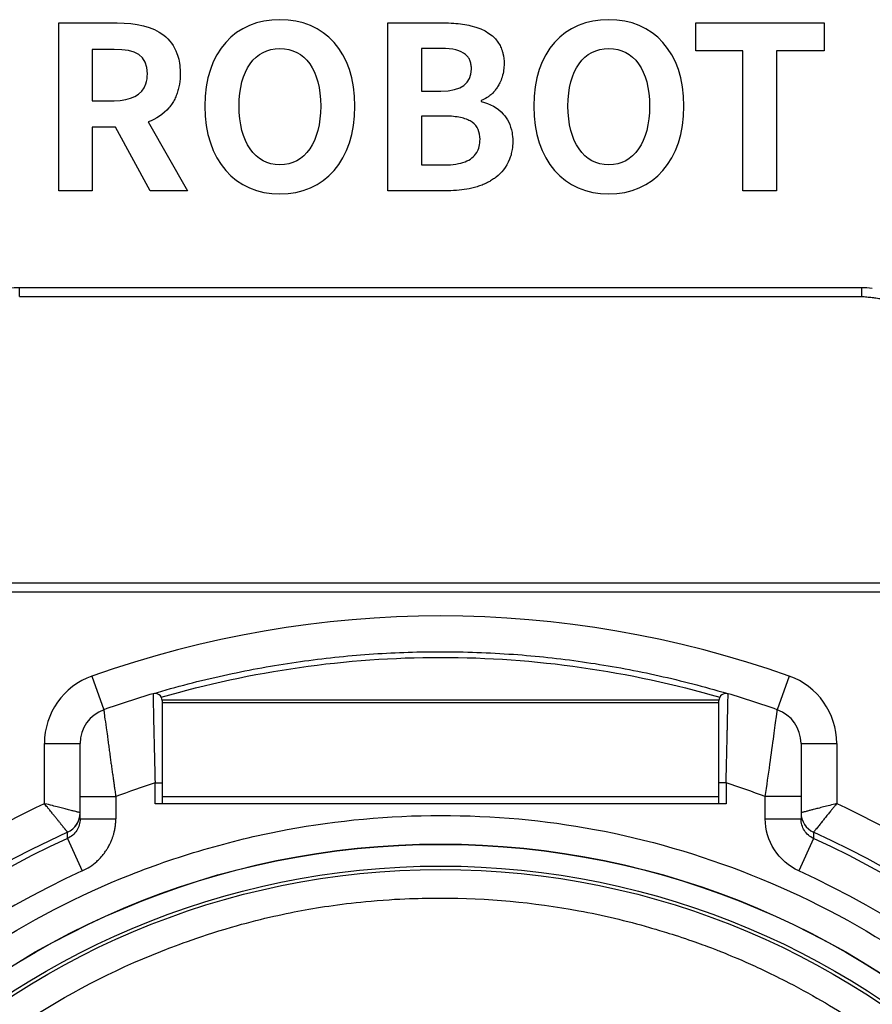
# Model space of a CAD drawing. Header units: millimetres. Extents: x 0 to 2376, y 0 to 1680.
# Tile 28 of 56: x 1149 to 1161, y 748 to 762. Entities that reach past the tile are written whole.
import ezdxf

# ---------------------------------------------------------------- set-up
doc = ezdxf.new("R2010")
doc.units = ezdxf.units.MM
doc.header["$LTSCALE"] = 0.2

# ---------------------------------------------------------------- blocks, each defined once
blk = doc.blocks.new('A$Cdbfcb4cb')
for p, q in [((-100.349, 61.554), (-100.349, 63.904)), ((-100.349, 63.904), (-99.53, 63.904)), ((-95.739, 61.554), (-95.739, 63.904)), ((-95.739, 63.904), (-94.961, 63.904)), ((-91.425, 63.514), (-91.425, 63.904)), ((-91.425, 63.904), (-89.627, 63.904)), ((-89.627, 63.904), (-89.627, 63.514)), ((-99.574, 63.533), (-99.879, 63.533)), ((-99.879, 63.533), (-99.879, 62.815)), ((-95.269, 63.546), (-95.269, 62.949)), ((-94.99, 63.546), (-95.269, 63.546)), ((-90.764, 63.514), (-91.425, 63.514)), ((-90.764, 61.554), (-90.764, 63.514)), ((-90.294, 63.514), (-90.294, 61.554)), ((-89.627, 63.514), (-90.294, 63.514)), ((-95.269, 62.949), (-94.996, 62.949)), ((-99.879, 62.815), (-99.574, 62.815)), ((-94.431, 62.818), (-94.431, 62.802)), ((-95.269, 62.599), (-95.269, 61.916)), ((-94.942, 62.599), (-95.269, 62.599)), ((-99.095, 62.517), (-98.546, 61.554)), ((-99.552, 62.444), (-99.879, 62.444)), ((-99.879, 62.444), (-99.879, 61.554)), ((-99.07, 61.554), (-99.552, 62.444)), ((-95.269, 61.916), (-94.942, 61.916)), ((-99.879, 61.554), (-100.349, 61.554)), ((-98.546, 61.554), (-99.07, 61.554)), ((-94.901, 61.554), (-95.739, 61.554)), ((-90.294, 61.554), (-90.764, 61.554)), ((-100.897, 60.2), (-89.103, 60.2)), ((-100.897, 60.075), (-100.897, 60.2)), ((-89.103, 60.2), (-89.103, 60.075)), ((-100.897, 60.075), (-89.103, 60.075)), ((-87.336, 56.058), (-102.664, 56.058)), ((-87.336, 55.933), (-102.664, 55.933)), ((-99.885, 54.759), (-99.717, 54.287)), ((-90.115, 54.759), (-90.283, 54.287)), ((-91.1, 54.421), (-98.9, 54.421)), ((-98.9, 54.416), (-98.9, 52.968)), ((-98.9, 54.387), (-91.1, 54.387)), ((-91.1, 52.968), (-91.1, 54.416)), ((-100.55, 52.974), (-100.55, 53.816)), ((-100.55, 53.816), (-100.05, 53.816)), ((-100.05, 52.76), (-100.05, 53.816)), ((-89.95, 53.816), (-89.45, 53.816)), ((-89.95, 53.816), (-89.95, 52.76)), ((-89.45, 53.816), (-89.45, 52.974)), ((-99, 52.968), (-99, 53.264)), ((-99, 53.264), (-98.9, 53.264)), ((-91, 53.264), (-91.1, 53.264)), ((-91, 53.264), (-91, 52.968)), ((-100.05, 53.071), (-99.55, 53.071)), ((-99.55, 53.071), (-99.55, 52.76)), ((-91, 52.968), (-99, 52.968)), ((-91.1, 53.07), (-98.9, 53.07)), ((-90.45, 52.76), (-90.45, 53.071)), ((-89.95, 53.071), (-90.45, 53.071)), ((-100.05, 52.76), (-99.55, 52.76)), ((-90.45, 52.76), (-89.95, 52.76)), ((-100.226, 52.486), (-100.019, 52.031)), ((-89.774, 52.486), (-89.981, 52.031))]:
    blk.add_line(p, q)
for radius in [11.407, 11.403, 11.099, 11.051]:
    blk.add_circle((-95, 41), radius)
for centre, radius, start, end in [((-95, 41), 14.6, 70.4543, 109.5457), ((-99.55, 53.816), 1, 109.5457, 180), ((-90.45, 53.816), 1, 0, 70.4543), ((-95, 41), 14.1, 106.6015, 109.5457), ((-99, 54.416), 0.1, 0, 106.6015), ((-91, 54.416), 0.1, 73.3985, 180), ((-95, 41), 14.1, 70.4543, 73.3985), ((-99.55, 53.816), 0.5, 109.5457, 180), ((-90.45, 53.816), 0.5, 0, 70.4543), ((-95, 41), 12.9, 108.0639, 110.6534), ((-95, 41), 12.9, 69.3466, 71.9361), ((-95, 41), 12.697, 114.3067, 65.6933), ((-95, 41), 12.619, 114.4631, 65.5369)]:
    blk.add_arc(centre, radius, start, end)
for centre, major_axis, ratio, start_param, end_param in [((-100.35, 52.845), (0, -0.3), 0.999992, 0.424241, 1.570796), ((-100.35, 52.845), (0.273, 0.123), 0.999989, 4.712389, 5.858965), ((-89.65, 52.845), (-0.273, 0.123), 0.999992, 0.424246, 1.570796), ((-89.65, 52.845), (-0.273, 0.123), 0.999989, 0.42422, 1.570796), ((-95, 41), (2.909, -11.765), 0.999998, 3.326169, 6.040807), ((-95, 41), (-2.224, -11.913), 0.999998, 0.184575, 2.899213)]:
    blk.add_ellipse(centre, major_axis=major_axis, ratio=ratio, start_param=start_param, end_param=end_param)
for points, knots in [([(-99.53, 63.904), (-99.266, 63.904), (-99.034, 63.853), (-98.879, 63.733), (-98.793, 63.667), (-98.731, 63.581), (-98.693, 63.477), (-98.667, 63.408), (-98.653, 63.332), (-98.649, 63.247), (-98.648, 63.229), (-98.647, 63.212), (-98.647, 63.193), (-98.647, 63.151), (-98.651, 63.092), (-98.659, 63.044), (-98.663, 63.02), (-98.668, 62.996), (-98.674, 62.973), (-98.68, 62.949), (-98.687, 62.927), (-98.695, 62.904), (-98.704, 62.881), (-98.714, 62.858), (-98.725, 62.836), (-98.736, 62.815), (-98.748, 62.794), (-98.761, 62.774), (-98.775, 62.754), (-98.789, 62.735), (-98.805, 62.717), (-98.883, 62.624), (-98.988, 62.558), (-99.095, 62.517)], [-8, -8, -8, -8, -7.46396, -7.46396, -7.46396, -7.168925, -7.168925, -7.168925, -6.971798, -6.971798, -6.971798, -6.92792, -6.92792, -6.92792, -6.777011, -6.777011, -6.777011, -6.701402, -6.701402, -6.701402, -6.626237, -6.626237, -6.626237, -6.547957, -6.547957, -6.547957, -6.471498, -6.471498, -6.471498, -6.393781, -6.393781, -6.393781, -6, -6, -6, -6]), ([(-98.302, 62.739), (-98.302, 63.504), (-97.873, 63.949), (-97.251, 63.949), (-96.628, 63.949), (-96.199, 63.501), (-96.199, 62.739), (-96.199, 61.977), (-96.628, 61.51), (-97.251, 61.51), (-97.873, 61.51), (-98.302, 61.977), (-98.302, 62.739)], [-4, -4, -4, -4, -3.000092, -3.000092, -3.000092, -2, -2, -2, -0.999908, -0.999908, -0.999908, 0, 0, 0, 0]), ([(-94.961, 63.904), (-94.912, 63.904), (-94.863, 63.903), (-94.816, 63.9), (-94.73, 63.894), (-94.65, 63.883), (-94.577, 63.865), (-94.375, 63.817), (-94.236, 63.72), (-94.167, 63.587), (-94.156, 63.565), (-94.146, 63.542), (-94.138, 63.518), (-94.134, 63.504), (-94.13, 63.49), (-94.126, 63.475), (-94.115, 63.429), (-94.11, 63.386), (-94.11, 63.326), (-94.11, 63.279), (-94.118, 63.209), (-94.138, 63.146), (-94.146, 63.118), (-94.158, 63.09), (-94.171, 63.063), (-94.179, 63.045), (-94.189, 63.027), (-94.2, 63.011), (-94.21, 62.994), (-94.221, 62.978), (-94.233, 62.963), (-94.244, 62.949), (-94.256, 62.935), (-94.269, 62.922), (-94.281, 62.91), (-94.294, 62.898), (-94.308, 62.887), (-94.321, 62.877), (-94.334, 62.867), (-94.348, 62.858), (-94.375, 62.841), (-94.403, 62.828), (-94.431, 62.818)], [-3, -3, -3, -3, -2.897131, -2.897131, -2.897131, -2.708162, -2.708162, -2.708162, -2.188331, -2.188331, -2.188331, -2.102158, -2.102158, -2.102158, -2.050846, -2.050846, -2.050846, -1.888165, -1.888165, -1.888165, -1.623814, -1.623814, -1.623814, -1.504954, -1.504954, -1.504954, -1.427537, -1.427537, -1.427537, -1.352162, -1.352162, -1.352162, -1.27888, -1.27888, -1.27888, -1.207974, -1.207974, -1.207974, -1.137852, -1.137852, -1.137852, -1, -1, -1, -1]), ([(-93.695, 62.739), (-93.695, 63.504), (-93.266, 63.949), (-92.021, 63.949), (-91.592, 63.501), (-91.592, 61.977), (-92.021, 61.51), (-93.266, 61.51), (-93.695, 61.977), (-93.695, 62.739)], [-4, -4, -4, -4, -3, -3, -2, -2, -1, -1, 0, 0, 0, 0]), ([(-99.574, 62.815), (-99.336, 62.815), (-99.182, 62.894), (-99.129, 63.053), (-99.115, 63.094), (-99.107, 63.141), (-99.107, 63.193), (-99.107, 63.45), (-99.272, 63.533), (-99.574, 63.533)], [-3, -3, -3, -3, -2.208943, -2.208943, -2.208943, -2.002249, -2.002249, -2.002249, -1, -1, -1, -1]), ([(-96.679, 62.739), (-96.679, 63.244), (-96.901, 63.546), (-97.251, 63.546), (-97.6, 63.546), (-97.822, 63.243), (-97.822, 62.739), (-97.822, 62.239), (-97.6, 61.916), (-97.251, 61.916), (-96.901, 61.916), (-96.679, 62.237), (-96.679, 62.739)], [-4, -4, -4, -4, -2.999836, -2.999836, -2.999836, -1.998945, -1.998945, -1.998945, -1.000164, -1.000164, -1.000164, 0, 0, 0, 0]), ([(-94.996, 62.949), (-94.703, 62.949), (-94.568, 63.061), (-94.568, 63.257), (-94.568, 63.261), (-94.568, 63.264), (-94.568, 63.268), (-94.568, 63.29), (-94.57, 63.31), (-94.574, 63.328), (-94.578, 63.347), (-94.583, 63.364), (-94.59, 63.38), (-94.597, 63.396), (-94.605, 63.411), (-94.615, 63.425), (-94.625, 63.438), (-94.637, 63.451), (-94.65, 63.462), (-94.719, 63.52), (-94.827, 63.546), (-94.99, 63.546)], [-2, -2, -2, -2, -1.016635, -1.016635, -1.016635, -0.998236, -0.998236, -0.998236, -0.895813, -0.895813, -0.895813, -0.791195, -0.791195, -0.791195, -0.683614, -0.683614, -0.683614, -0.574431, -0.574431, -0.574431, 0, 0, 0, 0]), ([(-92.072, 62.739), (-92.072, 63.244), (-92.294, 63.546), (-92.643, 63.546), (-92.993, 63.546), (-93.215, 63.243), (-93.215, 62.739), (-93.215, 62.239), (-92.992, 61.916), (-92.643, 61.916), (-92.294, 61.916), (-92.072, 62.237), (-92.072, 62.739)], [-4, -4, -4, -4, -3, -3, -3, -1.998945, -1.998945, -1.998945, -1, -1, -1, 0, 0, 0, 0]), ([(-94.431, 62.802), (-94.309, 62.774), (-94.202, 62.719), (-94.121, 62.628), (-94.063, 62.563), (-94.019, 62.479), (-93.999, 62.368), (-93.993, 62.332), (-93.989, 62.297), (-93.989, 62.247), (-93.989, 62.198), (-93.992, 62.169), (-93.998, 62.13), (-94.002, 62.105), (-94.007, 62.081), (-94.013, 62.059), (-94.019, 62.036), (-94.026, 62.015), (-94.034, 61.994), (-94.079, 61.88), (-94.146, 61.804), (-94.22, 61.746), (-94.237, 61.733), (-94.254, 61.721), (-94.271, 61.71), (-94.289, 61.698), (-94.307, 61.687), (-94.326, 61.677), (-94.346, 61.666), (-94.366, 61.657), (-94.387, 61.648), (-94.408, 61.638), (-94.43, 61.63), (-94.453, 61.622), (-94.475, 61.614), (-94.499, 61.607), (-94.523, 61.6), (-94.548, 61.594), (-94.574, 61.588), (-94.6, 61.582), (-94.687, 61.565), (-94.784, 61.554), (-94.901, 61.554)], [-6, -6, -6, -6, -5.521146, -5.521146, -5.521146, -5.180421, -5.180421, -5.180421, -5.069282, -5.069282, -5.069282, -4.996307, -4.996307, -4.996307, -4.949271, -4.949271, -4.949271, -4.900567, -4.900567, -4.900567, -4.624139, -4.624139, -4.624139, -4.562353, -4.562353, -4.562353, -4.498488, -4.498488, -4.498488, -4.431882, -4.431882, -4.431882, -4.363906, -4.363906, -4.363906, -4.294938, -4.294938, -4.294938, -4.225405, -4.225405, -4.225405, -4, -4, -4, -4]), ([(-94.942, 61.916), (-94.828, 61.916), (-94.733, 61.931), (-94.657, 61.96), (-94.62, 61.975), (-94.588, 61.992), (-94.561, 62.014), (-94.534, 62.035), (-94.512, 62.06), (-94.494, 62.088), (-94.478, 62.114), (-94.466, 62.142), (-94.458, 62.173), (-94.451, 62.204), (-94.447, 62.24), (-94.447, 62.275), (-94.447, 62.372), (-94.482, 62.458), (-94.556, 62.512), (-94.575, 62.525), (-94.596, 62.537), (-94.62, 62.548), (-94.644, 62.558), (-94.67, 62.567), (-94.699, 62.574), (-94.728, 62.582), (-94.76, 62.587), (-94.794, 62.591), (-94.829, 62.595), (-94.866, 62.598), (-94.905, 62.599), (-94.917, 62.599), (-94.93, 62.599), (-94.942, 62.599)], [-2, -2, -2, -2, -1.644808, -1.644808, -1.644808, -1.471652, -1.471652, -1.471652, -1.299927, -1.299927, -1.299927, -1.144359, -1.144359, -1.144359, -0.98849, -0.98849, -0.98849, -0.524693, -0.524693, -0.524693, -0.406538, -0.406538, -0.406538, -0.286013, -0.286013, -0.286013, -0.163766, -0.163766, -0.163766, -0.038451, -0.038451, -0.038451, 0, 0, 0, 0]), ([(-102.256, 59.335), (-102.183, 59.49), (-102.081, 59.636), (-101.833, 59.883), (-101.683, 59.988), (-101.375, 60.128), (-101.215, 60.173), (-101.002, 60.197), (-100.949, 60.2), (-100.897, 60.2)], [0.0001245, 0.0001245, 0.0001245, 0.0001245, 0.0560186, 0.0560186, 0.1109953, 0.1109953, 0.159701, 0.159701, 0.1754776, 0.1754776, 0.1754776, 0.1754776]), ([(-89.103, 60.075), (-89.091, 60.074), (-89.078, 60.073), (-89.065, 60.072), (-89.041, 60.069), (-89.015, 60.067), (-88.987, 60.064), (-88.965, 60.062), (-88.942, 60.059), (-88.919, 60.056), (-88.893, 60.053), (-88.868, 60.048), (-88.843, 60.044), (-88.817, 60.039), (-88.792, 60.034), (-88.766, 60.028), (-88.757, 60.025), (-88.747, 60.023), (-88.74, 60.021), (-88.729, 60.018), (-88.72, 60.015), (-88.708, 60.012), (-88.697, 60.008), (-88.684, 60.004), (-88.67, 59.999), (-88.655, 59.993), (-88.639, 59.987), (-88.622, 59.98), (-88.605, 59.973), (-88.587, 59.965), (-88.567, 59.956), (-88.56, 59.952), (-88.552, 59.948), (-88.547, 59.945), (-88.507, 59.926), (-88.472, 59.905), (-88.437, 59.883), (-88.429, 59.877), (-88.42, 59.872), (-88.411, 59.866), (-88.387, 59.849), (-88.363, 59.832), (-88.339, 59.814), (-88.294, 59.778), (-88.252, 59.741), (-88.212, 59.701), (-88.191, 59.679), (-88.17, 59.657), (-88.153, 59.638), (-88.143, 59.627), (-88.136, 59.617), (-88.127, 59.606), (-88.118, 59.595), (-88.108, 59.582), (-88.097, 59.567), (-88.086, 59.552), (-88.074, 59.535), (-88.062, 59.516), (-88.058, 59.51), (-88.055, 59.504), (-88.051, 59.498), (-88.039, 59.48), (-88.03, 59.463), (-88.021, 59.447), (-88.012, 59.432), (-88.004, 59.417), (-87.997, 59.404), (-87.99, 59.391), (-87.984, 59.379), (-87.979, 59.369), (-87.976, 59.363), (-87.973, 59.358), (-87.97, 59.353)], [0, 0, 0, 0, 0.029267, 0.029267, 0.029267, 0.08246, 0.08246, 0.08246, 0.125, 0.125, 0.125, 0.175993, 0.175993, 0.175993, 0.22942, 0.22942, 0.22942, 0.25, 0.25, 0.25, 0.283049, 0.283049, 0.283049, 0.316023, 0.316023, 0.316023, 0.348703, 0.348703, 0.348703, 0.380527, 0.380527, 0.380527, 0.392857, 0.392857, 0.392857, 0.478232, 0.478232, 0.478232, 0.5, 0.5, 0.5, 0.562869, 0.562869, 0.562869, 0.684796, 0.684796, 0.684796, 0.75, 0.75, 0.75, 0.787056, 0.787056, 0.787056, 0.82517, 0.82517, 0.82517, 0.863283, 0.863283, 0.863283, 0.875, 0.875, 0.875, 0.909164, 0.909164, 0.909164, 0.944039, 0.944039, 0.944039, 0.979585, 0.979585, 0.979585, 1, 1, 1, 1]), ([(-99.029, 54.512), (-98.702, 54.61), (-98.372, 54.695), (-97.724, 54.838), (-97.405, 54.897), (-96.764, 54.993), (-96.442, 55.03), (-95.797, 55.081), (-95.473, 55.096), (-95.099, 55.1), (-95.05, 55.1), (-94.66, 55.1), (-94.319, 55.088), (-93.656, 55.04), (-93.334, 55.005), (-92.693, 54.914), (-92.374, 54.857), (-91.74, 54.722), (-91.426, 54.643), (-91.067, 54.54), (-91.019, 54.526), (-90.971, 54.512)], [0.0000001, 0.0000001, 0.0000001, 0.0000001, 0.1250001, 0.1250001, 0.2439214, 0.2439214, 0.3628394, 0.3628394, 0.4817571, 0.4817571, 0.5, 0.5, 0.625, 0.625, 0.7439221, 0.7439221, 0.8628385, 0.8628385, 0.9817512, 0.9817512, 0.9999999, 0.9999999, 0.9999999, 0.9999999]), ([(-98.912, 54.463), (-97.643, 54.832), (-96.321, 55.021), (-95, 55.021), (-93.679, 55.021), (-92.357, 54.832), (-91.088, 54.463)], [-1, -1, -1, -1, -0.5, -0.5, -0.5, 0, 0, 0, 0]), ([(-99.029, 54.512), (-99.029, 54.512), (-99.029, 54.51), (-99.028, 54.5), (-99.028, 54.492), (-99.028, 54.473), (-99.027, 54.46), (-99.027, 54.436), (-99.027, 54.425), (-99.026, 54.395), (-99.026, 54.375), (-99.025, 54.33), (-99.024, 54.305), (-99.023, 54.251), (-99.022, 54.222), (-99.021, 54.174), (-99.021, 54.156), (-99.02, 54.105), (-99.019, 54.071), (-99.017, 54), (-99.017, 53.963), (-99.015, 53.886), (-99.014, 53.847), (-99.012, 53.782), (-99.012, 53.758), (-99.01, 53.693), (-99.009, 53.651), (-99.007, 53.566), (-99.006, 53.523), (-99.004, 53.436), (-99.003, 53.392), (-99.001, 53.32), (-99.001, 53.292), (-99, 53.264)], [-1, -1, -1, -1, -0.931913, -0.931913, -0.863857, -0.863857, -0.795745, -0.795745, -0.75, -0.75, -0.680113, -0.680113, -0.610201, -0.610201, -0.540148, -0.540148, -0.5, -0.5, -0.43056, -0.43056, -0.361113, -0.361113, -0.291535, -0.291535, -0.25, -0.25, -0.181263, -0.181263, -0.112534, -0.112534, -0.043689, -0.043689, 0, 0, 0, 0]), ([(-91, 53.264), (-90.999, 53.312), (-90.998, 53.359), (-90.997, 53.406), (-90.996, 53.412), (-90.996, 53.418), (-90.996, 53.423), (-90.995, 53.476), (-90.994, 53.528), (-90.992, 53.58), (-90.991, 53.629), (-90.99, 53.677), (-90.989, 53.724), (-90.988, 53.762), (-90.987, 53.8), (-90.986, 53.836), (-90.986, 53.85), (-90.986, 53.864), (-90.985, 53.877), (-90.985, 53.9), (-90.984, 53.923), (-90.984, 53.946), (-90.983, 53.968), (-90.983, 53.991), (-90.982, 54.012), (-90.982, 54.034), (-90.981, 54.055), (-90.981, 54.076), (-90.98, 54.097), (-90.98, 54.117), (-90.98, 54.136), (-90.979, 54.156), (-90.979, 54.174), (-90.978, 54.193), (-90.978, 54.211), (-90.978, 54.228), (-90.977, 54.245), (-90.977, 54.256), (-90.977, 54.266), (-90.976, 54.277), (-90.976, 54.282), (-90.976, 54.288), (-90.976, 54.294), (-90.976, 54.311), (-90.975, 54.327), (-90.975, 54.342), (-90.975, 54.356), (-90.975, 54.368), (-90.974, 54.38), (-90.974, 54.386), (-90.974, 54.393), (-90.974, 54.399), (-90.974, 54.403), (-90.974, 54.407), (-90.974, 54.411), (-90.973, 54.416), (-90.973, 54.421), (-90.973, 54.426), (-90.972, 54.466), (-90.972, 54.493), (-90.972, 54.505), (-90.971, 54.51), (-90.971, 54.512), (-90.971, 54.512)], [0, 0, 0, 0, 0.0142324, 0.0142324, 0.0142324, 0.0159548, 0.0159548, 0.0159548, 0.0318954, 0.0318954, 0.0318954, 0.0470112, 0.0470112, 0.0470112, 0.0592382, 0.0592382, 0.0592382, 0.0638298, 0.0638298, 0.0638298, 0.071783, 0.071783, 0.071783, 0.079776, 0.079776, 0.079776, 0.0878159, 0.0878159, 0.0878159, 0.0958472, 0.0958472, 0.0958472, 0.1038157, 0.1038157, 0.1038157, 0.1118063, 0.1118063, 0.1118063, 0.1168994, 0.1168994, 0.1168994, 0.1197969, 0.1197969, 0.1197969, 0.1286749, 0.1286749, 0.1286749, 0.1363081, 0.1363081, 0.1363081, 0.140517, 0.140517, 0.140517, 0.1433655, 0.1433655, 0.1433655, 0.1473545, 0.1473545, 0.1473545, 0.1792953, 0.1792953, 0.1792953, 0.1922707, 0.1922707, 0.1922707, 0.1922707]), ([(-99.717, 54.287), (-99.717, 54.287), (-99.717, 54.287), (-99.717, 54.287), (-99.717, 54.286), (-99.717, 54.284), (-99.717, 54.283), (-99.717, 54.278), (-99.716, 54.276), (-99.716, 54.27), (-99.715, 54.267), (-99.715, 54.263), (-99.714, 54.258), (-99.714, 54.253), (-99.713, 54.242), (-99.712, 54.237), (-99.711, 54.226), (-99.71, 54.22), (-99.709, 54.21), (-99.708, 54.205), (-99.707, 54.197), (-99.707, 54.193), (-99.706, 54.19), (-99.706, 54.189), (-99.706, 54.189), (-99.706, 54.188), (-99.706, 54.188), (-99.7, 54.148), (-99.693, 54.096), (-99.679, 53.999), (-99.674, 53.959), (-99.668, 53.917), (-99.665, 53.892), (-99.661, 53.866), (-99.654, 53.813), (-99.65, 53.786), (-99.643, 53.731), (-99.639, 53.704), (-99.632, 53.649), (-99.628, 53.621), (-99.621, 53.57), (-99.618, 53.547), (-99.611, 53.498), (-99.607, 53.472), (-99.6, 53.422), (-99.597, 53.398), (-99.59, 53.35), (-99.587, 53.326), (-99.58, 53.282), (-99.577, 53.261), (-99.572, 53.221), (-99.569, 53.203), (-99.564, 53.169), (-99.562, 53.154), (-99.558, 53.128), (-99.557, 53.116), (-99.554, 53.097), (-99.553, 53.09), (-99.551, 53.078), (-99.55, 53.074), (-99.55, 53.072), (-99.55, 53.071), (-99.55, 53.071)], [-1, -1, -1, -1, -0.9729456, -0.9729456, -0.945998, -0.945998, -0.9194062, -0.9194062, -0.8938423, -0.8938423, -0.875, -0.875, -0.875, -0.8525869, -0.8525869, -0.8294042, -0.8294042, -0.8054464, -0.8054464, -0.7812823, -0.7812823, -0.7570782, -0.7570782, -0.7531665, -0.7531665, -0.75, -0.75, -0.75, -0.5932817, -0.5932817, -0.5, -0.5, -0.5, -0.4718426, -0.4718426, -0.4416911, -0.4416911, -0.4113901, -0.4113901, -0.3795684, -0.3795684, -0.3512367, -0.3512367, -0.3184079, -0.3184079, -0.2842499, -0.2842499, -0.2479063, -0.2479063, -0.210267, -0.210267, -0.1715518, -0.1715518, -0.1321313, -0.1321313, -0.092366, -0.092366, -0.0526309, -0.0526309, -0.013003, -0.013003, -0.0000001, -0.0000001, -0.0000001, -0.0000001]), ([(-90.45, 53.071), (-90.428, 53.225), (-90.406, 53.38), (-90.366, 53.668), (-90.347, 53.803), (-90.316, 54.031), (-90.304, 54.125), (-90.287, 54.253), (-90.283, 54.287), (-90.283, 54.287)], [0, 0, 0, 0, 0.25, 0.25, 0.5, 0.5, 0.75, 0.75, 1, 1, 1, 1]), ([(-95, 27.803), (-95.722, 27.803), (-96.428, 27.859), (-97.119, 27.971), (-97.835, 28.088), (-98.548, 28.267), (-99.257, 28.508), (-99.981, 28.755), (-100.679, 29.062), (-101.35, 29.431), (-102.026, 29.802), (-102.665, 30.229), (-103.266, 30.712), (-103.863, 31.191), (-104.42, 31.728), (-104.939, 32.322), (-105.446, 32.903), (-105.894, 33.513), (-106.282, 34.153), (-106.662, 34.778), (-106.987, 35.431), (-107.258, 36.111), (-107.524, 36.776), (-107.734, 37.459), (-107.888, 38.158), (-108.043, 38.863), (-108.14, 39.565), (-108.18, 40.264), (-108.22, 40.989), (-108.199, 41.723), (-108.116, 42.468), (-108.031, 43.228), (-107.88, 43.975), (-107.665, 44.711), (-107.448, 45.451), (-107.169, 46.166), (-106.826, 46.857), (-106.487, 47.543), (-106.083, 48.203), (-105.615, 48.837), (-105.157, 49.457), (-104.657, 50.026), (-104.116, 50.543), (-103.587, 51.048), (-103.02, 51.507), (-102.414, 51.918), (-101.821, 52.32), (-101.2, 52.672), (-100.55, 52.974)], [0, 0, 0, 0, 0.0625, 0.0625, 0.0625, 0.125, 0.125, 0.125, 0.1875, 0.1875, 0.1875, 0.25, 0.25, 0.25, 0.3125, 0.3125, 0.3125, 0.375, 0.375, 0.375, 0.4375, 0.4375, 0.4375, 0.5, 0.5, 0.5, 0.5625, 0.5625, 0.5625, 0.625, 0.625, 0.625, 0.6875, 0.6875, 0.6875, 0.75, 0.75, 0.75, 0.8125, 0.8125, 0.8125, 0.875, 0.875, 0.875, 0.9375, 0.9375, 0.9375, 1, 1, 1, 1]), ([(-100.05, 52.845), (-100.05, 52.845), (-100.051, 52.846), (-100.056, 52.847), (-100.06, 52.848), (-100.07, 52.85), (-100.076, 52.852), (-100.087, 52.855), (-100.091, 52.856), (-100.105, 52.86), (-100.117, 52.863), (-100.143, 52.869), (-100.158, 52.873), (-100.186, 52.88), (-100.199, 52.884), (-100.233, 52.892), (-100.254, 52.898), (-100.3, 52.91), (-100.326, 52.916), (-100.38, 52.93), (-100.409, 52.938), (-100.473, 52.954), (-100.508, 52.963), (-100.546, 52.973), (-100.548, 52.973), (-100.55, 52.974)], [-1, -1, -1, -1, -0.929574, -0.929574, -0.859106, -0.859106, -0.788335, -0.788335, -0.75, -0.75, -0.661704, -0.661704, -0.572124, -0.572124, -0.5, -0.5, -0.395305, -0.395305, -0.279983, -0.279983, -0.155763, -0.155763, -0.009131, -0.009131, 0, 0, 0, 0]), ([(-100.227, 52.572), (-100.227, 52.572), (-100.228, 52.574), (-100.232, 52.579), (-100.233, 52.58), (-100.236, 52.584), (-100.24, 52.589), (-100.246, 52.597), (-100.248, 52.599), (-100.251, 52.604), (-100.253, 52.606), (-100.257, 52.61), (-100.258, 52.612), (-100.267, 52.623), (-100.275, 52.634), (-100.287, 52.648), (-100.288, 52.65), (-100.299, 52.663), (-100.309, 52.675), (-100.32, 52.689), (-100.321, 52.69), (-100.325, 52.695), (-100.328, 52.699), (-100.333, 52.706), (-100.335, 52.708), (-100.346, 52.721), (-100.354, 52.731), (-100.372, 52.753), (-100.381, 52.765), (-100.398, 52.786), (-100.406, 52.796), (-100.423, 52.817), (-100.432, 52.829), (-100.456, 52.857), (-100.469, 52.875), (-100.492, 52.902), (-100.5, 52.912), (-100.522, 52.939), (-100.536, 52.956), (-100.55, 52.974)], [0, 0, 0, 0, 0.00873273, 0.00873273, 0.01020783, 0.01020783, 0.01656487, 0.01656487, 0.01894268, 0.01894268, 0.02121887, 0.02121887, 0.02273913, 0.02273913, 0.03047924, 0.03047924, 0.03195605, 0.03195605, 0.03877726, 0.03877726, 0.03947484, 0.03947484, 0.04147171, 0.04147171, 0.04279924, 0.04279924, 0.04780965, 0.04780965, 0.05302892, 0.05302892, 0.05716819, 0.05716819, 0.06195496, 0.06195496, 0.0688322, 0.0688322, 0.07270408, 0.07270408, 0.07945663, 0.07945663, 0.07945663, 0.07945663]), ([(-89.45, 52.974), (-88.795, 52.67), (-88.178, 52.322), (-87.598, 51.93), (-86.997, 51.523), (-86.426, 51.061), (-85.884, 50.543), (-85.331, 50.015), (-84.828, 49.443), (-84.373, 48.826), (-83.916, 48.205), (-83.516, 47.549), (-83.174, 46.857), (-82.834, 46.172), (-82.554, 45.451), (-82.333, 44.694), (-82.117, 43.954), (-81.968, 43.212), (-81.884, 42.468), (-81.803, 41.741), (-81.782, 41.012), (-81.822, 40.28), (-81.861, 39.565), (-81.958, 38.858), (-82.112, 38.158), (-82.267, 37.454), (-82.474, 36.776), (-82.733, 36.126), (-83.001, 35.451), (-83.329, 34.793), (-83.718, 34.153), (-84.115, 33.499), (-84.565, 32.884), (-85.07, 32.307), (-85.578, 31.727), (-86.132, 31.196), (-86.734, 30.712), (-87.33, 30.233), (-87.974, 29.804), (-88.666, 29.426), (-89.342, 29.056), (-90.034, 28.75), (-90.743, 28.508), (-91.435, 28.272), (-92.142, 28.095), (-92.865, 27.976), (-93.572, 27.861), (-94.283, 27.803), (-95, 27.803)], [0, 0, 0, 0, 0.0625, 0.0625, 0.0625, 0.125, 0.125, 0.125, 0.1875, 0.1875, 0.1875, 0.25, 0.25, 0.25, 0.3125, 0.3125, 0.3125, 0.375, 0.375, 0.375, 0.4375, 0.4375, 0.4375, 0.5, 0.5, 0.5, 0.5625, 0.5625, 0.5625, 0.625, 0.625, 0.625, 0.6875, 0.6875, 0.6875, 0.75, 0.75, 0.75, 0.8125, 0.8125, 0.8125, 0.875, 0.875, 0.875, 0.9375, 0.9375, 0.9375, 1, 1, 1, 1]), ([(-89.45, 52.974), (-89.483, 52.965), (-89.516, 52.957), (-89.577, 52.941), (-89.606, 52.934), (-89.659, 52.92), (-89.685, 52.913), (-89.732, 52.901), (-89.753, 52.896), (-89.778, 52.889), (-89.783, 52.888), (-89.804, 52.883), (-89.821, 52.879), (-89.851, 52.871), (-89.865, 52.867), (-89.887, 52.861), (-89.896, 52.859), (-89.913, 52.855), (-89.92, 52.853), (-89.932, 52.85), (-89.937, 52.849), (-89.945, 52.847), (-89.947, 52.846), (-89.95, 52.845), (-89.95, 52.845), (-89.95, 52.845)], [-1, -1, -1, -1, -0.863427, -0.863427, -0.74123, -0.74123, -0.627853, -0.627853, -0.523065, -0.523065, -0.5, -0.5, -0.410221, -0.410221, -0.321698, -0.321698, -0.25, -0.25, -0.179245, -0.179245, -0.108727, -0.108727, -0.038329, -0.038329, 0, 0, 0, 0]), ([(-89.45, 52.974), (-89.461, 52.96), (-89.472, 52.947), (-89.488, 52.927), (-89.493, 52.921), (-89.502, 52.909), (-89.506, 52.905), (-89.512, 52.898), (-89.514, 52.895), (-89.52, 52.888), (-89.523, 52.883), (-89.54, 52.862), (-89.554, 52.846), (-89.581, 52.813), (-89.594, 52.796), (-89.619, 52.765), (-89.631, 52.751), (-89.649, 52.728), (-89.656, 52.719), (-89.665, 52.708), (-89.667, 52.705), (-89.669, 52.702), (-89.67, 52.702), (-89.673, 52.698), (-89.675, 52.695), (-89.679, 52.69), (-89.681, 52.688), (-89.684, 52.684), (-89.686, 52.682), (-89.694, 52.672), (-89.699, 52.665), (-89.712, 52.65), (-89.719, 52.641), (-89.732, 52.624), (-89.739, 52.616), (-89.746, 52.608), (-89.746, 52.607), (-89.752, 52.599), (-89.757, 52.594), (-89.762, 52.587), (-89.764, 52.584), (-89.77, 52.577), (-89.772, 52.574), (-89.773, 52.572), (-89.773, 52.572), (-89.773, 52.572)], [0, 0, 0, 0, 0.00512698, 0.00512698, 0.0077244, 0.0077244, 0.00953397, 0.00953397, 0.01055465, 0.01055465, 0.01236862, 0.01236862, 0.01894615, 0.01894615, 0.02604108, 0.02604108, 0.03245545, 0.03245545, 0.0368194, 0.0368194, 0.03799663, 0.03799663, 0.03832914, 0.03832914, 0.03999146, 0.03999146, 0.04092203, 0.04092203, 0.04226031, 0.04226031, 0.04617744, 0.04617744, 0.0517875, 0.0517875, 0.05825657, 0.05825657, 0.05915213, 0.05915213, 0.06522783, 0.06522783, 0.06838531, 0.06838531, 0.07723815, 0.07723815, 0.07946887, 0.07946887, 0.07946887, 0.07946887]), ([(-106.807, 41), (-106.807, 41.741), (-106.742, 42.46), (-106.612, 43.158), (-106.476, 43.892), (-106.264, 44.621), (-105.978, 45.346), (-105.683, 46.091), (-105.315, 46.8), (-104.875, 47.471), (-104.431, 48.149), (-103.922, 48.775), (-103.348, 49.348), (-102.781, 49.916), (-102.148, 50.428), (-101.449, 50.884), (-100.77, 51.326), (-100.069, 51.691), (-99.346, 51.978), (-98.995, 52.116), (-98.629, 52.241), (-98.246, 52.35), (-97.875, 52.456), (-97.509, 52.543), (-97.148, 52.609), (-96.439, 52.741), (-95.723, 52.807), (-95, 52.807)], [0.5, 0.5, 0.5, 0.5, 0.5625, 0.5625, 0.5625, 0.625, 0.625, 0.625, 0.6875, 0.6875, 0.6875, 0.75, 0.75, 0.75, 0.8125, 0.8125, 0.8125, 0.875, 0.875, 0.875, 0.90625, 0.90625, 0.90625, 0.9375, 0.9375, 0.9375, 1, 1, 1, 1]), ([(-95, 52.807), (-94.259, 52.807), (-93.539, 52.742), (-92.842, 52.612), (-92.108, 52.476), (-91.379, 52.264), (-90.654, 51.978), (-89.909, 51.683), (-89.2, 51.315), (-88.529, 50.875), (-87.851, 50.431), (-87.225, 49.922), (-86.652, 49.348), (-86.084, 48.781), (-85.572, 48.148), (-85.116, 47.449), (-84.674, 46.77), (-84.309, 46.069), (-84.022, 45.346), (-83.884, 44.995), (-83.759, 44.629), (-83.65, 44.246), (-83.544, 43.875), (-83.457, 43.509), (-83.391, 43.148), (-83.259, 42.439), (-83.194, 41.723), (-83.193, 41), (-83.193, 40.259), (-83.258, 39.54), (-83.388, 38.842), (-83.524, 38.108), (-83.736, 37.379), (-84.022, 36.654), (-84.317, 35.909), (-84.685, 35.2), (-85.125, 34.529), (-85.569, 33.851), (-86.078, 33.225), (-86.652, 32.652), (-87.219, 32.084), (-87.852, 31.572), (-88.551, 31.116), (-89.23, 30.674), (-89.931, 30.309), (-90.654, 30.022), (-91.005, 29.884), (-91.371, 29.759), (-91.754, 29.65), (-92.125, 29.544), (-92.491, 29.457), (-92.852, 29.391), (-93.561, 29.259), (-94.277, 29.193), (-95, 29.193)], [0, 0, 0, 0, 0.0625, 0.0625, 0.0625, 0.125, 0.125, 0.125, 0.1875, 0.1875, 0.1875, 0.25, 0.25, 0.25, 0.3125, 0.3125, 0.3125, 0.375, 0.375, 0.375, 0.40625, 0.40625, 0.40625, 0.4375, 0.4375, 0.4375, 0.5, 0.5, 0.5, 0.5625, 0.5625, 0.5625, 0.625, 0.625, 0.625, 0.6875, 0.6875, 0.6875, 0.75, 0.75, 0.75, 0.8125, 0.8125, 0.8125, 0.875, 0.875, 0.875, 0.90625, 0.90625, 0.90625, 0.9375, 0.9375, 0.9375, 1, 1, 1, 1]), ([(-100.05, 52.76), (-100.05, 52.702), (-100.067, 52.645), (-100.129, 52.549), (-100.174, 52.51), (-100.226, 52.486)], [-1, -1, -1, -1, -0.5, -0.5, 0, 0, 0, 0]), ([(-100.019, 52.031), (-99.945, 52.065), (-99.876, 52.11), (-99.816, 52.165), (-99.801, 52.178), (-99.787, 52.191), (-99.774, 52.205), (-99.761, 52.219), (-99.748, 52.233), (-99.736, 52.248), (-99.724, 52.262), (-99.713, 52.277), (-99.702, 52.292), (-99.696, 52.301), (-99.689, 52.31), (-99.683, 52.319), (-99.681, 52.322), (-99.68, 52.325), (-99.678, 52.327), (-99.677, 52.329), (-99.676, 52.33), (-99.675, 52.332), (-99.673, 52.335), (-99.67, 52.34), (-99.666, 52.346), (-99.663, 52.352), (-99.659, 52.359), (-99.654, 52.367), (-99.649, 52.376), (-99.643, 52.386), (-99.638, 52.397), (-99.632, 52.409), (-99.626, 52.421), (-99.619, 52.435), (-99.613, 52.449), (-99.607, 52.464), (-99.601, 52.481), (-99.599, 52.487), (-99.596, 52.494), (-99.594, 52.5), (-99.591, 52.507), (-99.589, 52.514), (-99.587, 52.519), (-99.584, 52.531), (-99.582, 52.539), (-99.579, 52.547), (-99.577, 52.554), (-99.576, 52.561), (-99.574, 52.567), (-99.573, 52.571), (-99.572, 52.575), (-99.571, 52.579), (-99.567, 52.596), (-99.563, 52.614), (-99.56, 52.633), (-99.557, 52.652), (-99.555, 52.671), (-99.553, 52.693), (-99.551, 52.714), (-99.55, 52.736), (-99.55, 52.76)], [0, 0, 0, 0, 0.2668914, 0.2668914, 0.2668914, 0.3305423, 0.3305423, 0.3305423, 0.3944043, 0.3944043, 0.3944043, 0.4592816, 0.4592816, 0.4592816, 0.5, 0.5, 0.5, 0.515294, 0.515294, 0.515294, 0.5352977, 0.5352977, 0.5352977, 0.573288, 0.573288, 0.573288, 0.6100707, 0.6100707, 0.6100707, 0.6465495, 0.6465495, 0.6465495, 0.6824756, 0.6824756, 0.6824756, 0.7168911, 0.7168911, 0.7168911, 0.7302993, 0.7302993, 0.7302993, 0.7451764, 0.7451764, 0.7451764, 0.7739795, 0.7739795, 0.7739795, 0.7997488, 0.7997488, 0.7997488, 0.8149731, 0.8149731, 0.8149731, 0.877916, 0.877916, 0.877916, 0.938958, 0.938958, 0.938958, 1, 1, 1, 1]), ([(-89.981, 52.031), (-90.121, 52.095), (-90.241, 52.199), (-90.405, 52.455), (-90.45, 52.607), (-90.45, 52.76)], [0, 0, 0, 0, 0.5, 0.5, 1, 1, 1, 1]), ([(-89.774, 52.486), (-89.827, 52.51), (-89.872, 52.549), (-89.933, 52.645), (-89.95, 52.702), (-89.95, 52.76)], [-1, -1, -1, -1, -0.5, -0.5, 0, 0, 0, 0]), ([(-105.651, 41), (-105.651, 41.65), (-105.592, 42.299), (-105.474, 42.938), (-105.412, 43.272), (-105.334, 43.603), (-105.239, 43.929), (-105.231, 43.958), (-105.199, 44.071), (-105.13, 44.293), (-105.083, 44.43), (-105.041, 44.554), (-104.967, 44.758), (-104.92, 44.88), (-104.904, 44.921), (-104.873, 44.998), (-104.776, 45.237), (-104.589, 45.642), (-104.465, 45.88), (-104.273, 46.25), (-104.085, 46.56), (-103.917, 46.818), (-103.834, 46.944), (-103.646, 47.221), (-103.405, 47.541), (-103.269, 47.71), (-103.098, 47.922), (-102.795, 48.265), (-102.599, 48.464), (-102.532, 48.532), (-102.019, 49.044), (-100.888, 49.965), (-99.595, 50.637), (-98.921, 50.904), (-98.835, 50.937), (-98.586, 51.035), (-98.175, 51.172), (-97.927, 51.244), (-97.549, 51.353), (-97.221, 51.425), (-96.947, 51.476), (-96.682, 51.525), (-96.358, 51.575), (-95.974, 51.609), (-95.736, 51.63), (-95.334, 51.65), (-95.086, 51.651), (-95, 51.651)], [0.5, 0.5, 0.5, 0.5, 0.5625, 0.5625, 0.5625, 0.59375, 0.59375, 0.59375, 0.6015625, 0.609375, 0.609375, 0.609375, 0.6171875, 0.625, 0.625, 0.625, 0.640625, 0.65625, 0.65625, 0.65625, 0.6875, 0.6875, 0.6875, 0.703125, 0.71875, 0.71875, 0.71875, 0.734375, 0.75, 0.75, 0.75, 0.8125, 0.875, 0.875, 0.875, 0.890625, 0.90625, 0.90625, 0.90625, 0.9375, 0.9375, 0.9375, 0.96875, 0.96875, 0.96875, 0.984375, 1, 1, 1, 1]), ([(-95, 51.651), (-94.35, 51.651), (-93.701, 51.592), (-93.062, 51.474), (-92.728, 51.412), (-92.397, 51.334), (-92.071, 51.239), (-92.042, 51.231), (-91.928, 51.199), (-91.707, 51.129), (-91.57, 51.083), (-91.446, 51.041), (-91.242, 50.967), (-91.12, 50.92), (-91.079, 50.904), (-91.002, 50.873), (-90.763, 50.776), (-90.358, 50.589), (-90.12, 50.465), (-89.75, 50.273), (-89.44, 50.085), (-89.182, 49.917), (-89.056, 49.834), (-88.779, 49.646), (-88.459, 49.405), (-88.29, 49.269), (-88.078, 49.098), (-87.735, 48.795), (-87.536, 48.599), (-87.468, 48.532), (-86.956, 48.019), (-86.035, 46.888), (-85.363, 45.595), (-85.096, 44.921), (-85.062, 44.835), (-84.965, 44.585), (-84.828, 44.175), (-84.756, 43.927), (-84.647, 43.549), (-84.575, 43.22), (-84.524, 42.947), (-84.475, 42.681), (-84.425, 42.357), (-84.391, 41.974), (-84.37, 41.735), (-84.35, 41.332), (-84.349, 41.085), (-84.349, 41), (-84.349, 40.35), (-84.408, 39.701), (-84.526, 39.062), (-84.588, 38.728), (-84.666, 38.397), (-84.761, 38.071), (-84.769, 38.042), (-84.801, 37.929), (-84.87, 37.707), (-84.917, 37.57), (-84.959, 37.446), (-85.033, 37.242), (-85.08, 37.12), (-85.096, 37.079), (-85.127, 37.002), (-85.224, 36.763), (-85.411, 36.358), (-85.535, 36.12), (-85.727, 35.75), (-85.915, 35.44), (-86.083, 35.182), (-86.166, 35.056), (-86.354, 34.779), (-86.595, 34.459), (-86.731, 34.29), (-86.902, 34.078), (-87.205, 33.735), (-87.401, 33.536), (-87.468, 33.468), (-87.981, 32.956), (-89.112, 32.035), (-90.405, 31.363), (-91.079, 31.096), (-91.165, 31.063), (-91.414, 30.965), (-91.825, 30.828), (-92.073, 30.756), (-92.451, 30.647), (-92.779, 30.575), (-93.053, 30.524), (-93.318, 30.475), (-93.642, 30.425), (-94.026, 30.391), (-94.264, 30.37), (-94.666, 30.35), (-94.914, 30.349), (-95, 30.349)], [0, 0, 0, 0, 0.0625, 0.0625, 0.0625, 0.09375, 0.09375, 0.09375, 0.101562, 0.109375, 0.109375, 0.109375, 0.117188, 0.125, 0.125, 0.125, 0.140625, 0.15625, 0.15625, 0.15625, 0.1875, 0.1875, 0.1875, 0.203125, 0.21875, 0.21875, 0.21875, 0.234375, 0.25, 0.25, 0.25, 0.3125, 0.375, 0.375, 0.375, 0.390625, 0.40625, 0.40625, 0.40625, 0.4375, 0.4375, 0.4375, 0.46875, 0.46875, 0.46875, 0.484375, 0.5, 0.5, 0.5, 0.5625, 0.5625, 0.5625, 0.59375, 0.59375, 0.59375, 0.601562, 0.609375, 0.609375, 0.609375, 0.617188, 0.625, 0.625, 0.625, 0.640625, 0.65625, 0.65625, 0.65625, 0.6875, 0.6875, 0.6875, 0.703125, 0.71875, 0.71875, 0.71875, 0.734375, 0.75, 0.75, 0.75, 0.8125, 0.875, 0.875, 0.875, 0.890625, 0.90625, 0.90625, 0.90625, 0.9375, 0.9375, 0.9375, 0.96875, 0.96875, 0.96875, 0.984375, 1, 1, 1, 1])]:
    blk.add_open_spline(points, degree=3, knots=knots)
for points in [[(-89.103, 60.2), (-89.053, 60.2), (-89.002, 60.197), (-88.951, 60.191)], [(-100.226, 52.486), (-100.226, 52.515), (-100.226, 52.543), (-100.227, 52.572)], [(-89.773, 52.572), (-89.774, 52.543), (-89.774, 52.515), (-89.774, 52.486)]]:
    blk.add_open_spline(points, degree=3)

msp = doc.modelspace()

# ---------------------------------------------------------------- block references
msp.add_blockref('A$Cdbfcb4cb', (1250.386, 697.634))

doc.saveas('drawing.dxf')
